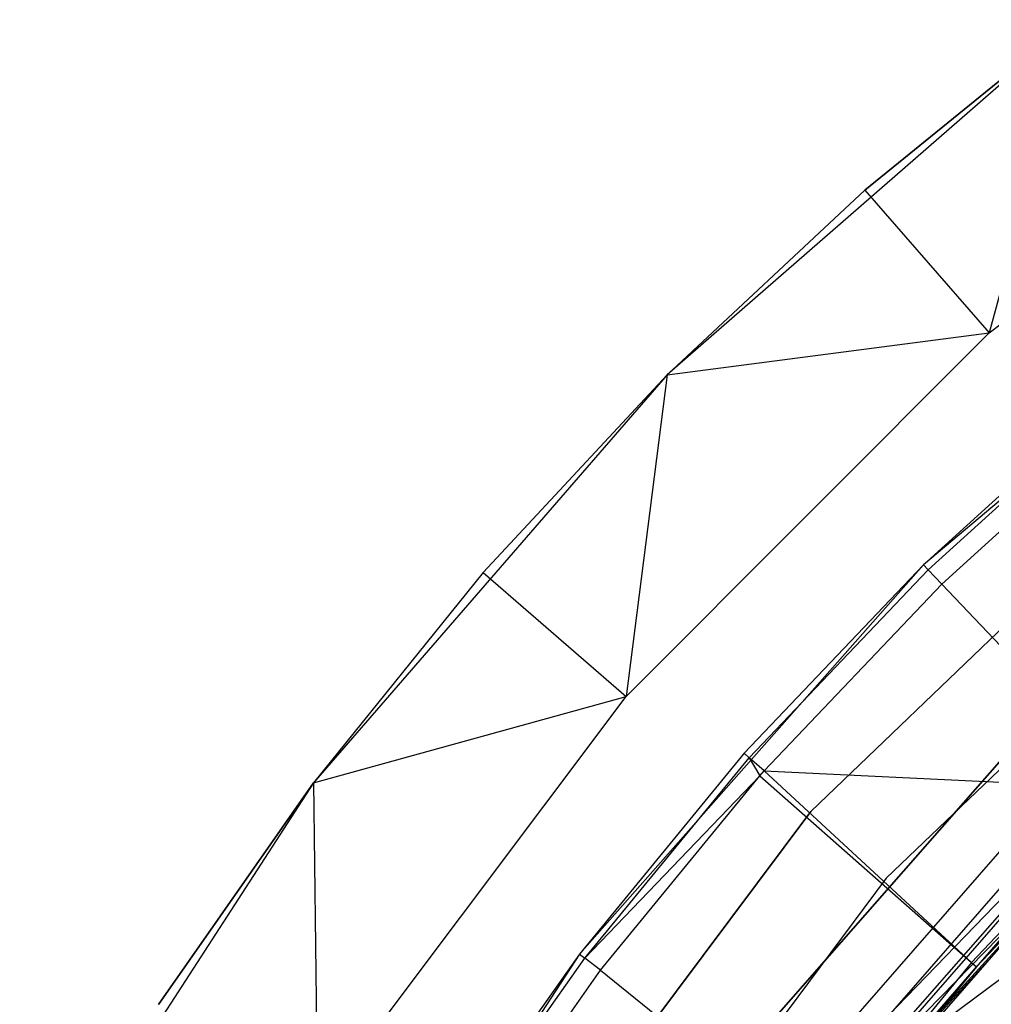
# Model space of a CAD drawing. Extents: x -3.43 to 3.43, y -2.81 to 3.33.
# Tile 14 of 36: x -2.69 to -1.92, y 1.93 to 2.71. Entities that reach past the tile are written whole.
import ezdxf

# ---------------------------------------------------------------- set-up
doc = ezdxf.new("R2010")
doc.units = 0
doc.header["$LTSCALE"] = 2.54
doc.layers.get('0').update_dxf_attribs({"color": 13, "linetype": 'CONTINUOUS'})

# ---------------------------------------------------------------- blocks, each defined once
blk = doc.blocks.new('MSR-DOWNLIGHT_PM_STL_4')
at = {"color": 0}
for p, q in [((-1.82406, 2.58101, 3.505), (-2.14696, 2.29961, 3.505)), ((-1.82406, 2.58101, 3.505), (-2.14696, 2.29961, 3.505)), ((-1.82406, 2.58101, 0.255), (-1.99042, 2.44595, 0.255)), ((-1.99042, 2.44595, 0.255), (-1.82406, 2.58101, 3.505)), ((-1.99042, 2.44595, 0.255), (-1.82406, 2.58101, 3.505)), ((-1.82406, 2.58101, 0.255), (-1.99042, 2.44595, 0.255)), ((-1.82406, 2.58101, 0.255), (-1.89187, 2.33286, 0.105)), ((-1.82406, 2.58101, 0.255), (-1.89187, 2.33286, 0.105)), ((-1.89187, 2.33286, 0.105), (-1.56683, 2.57844, 0.105)), ((-1.89187, 2.33286, 0.105), (-1.56683, 2.57844, 0.105)), ((-1.99042, 2.44595, 0.255), (-2.14696, 2.29961, 3.505)), ((-1.99042, 2.44595, 0.255), (-2.14696, 2.29961, 0.255)), ((-1.99042, 2.44595, 0.255), (-2.14696, 2.29961, 3.505)), ((-1.99042, 2.44595, 0.255), (-2.14696, 2.29961, 0.255)), ((-1.99042, 2.44595, 0.255), (-1.89187, 2.33286, 0.105)), ((-1.99042, 2.44595, 0.255), (-1.89187, 2.33286, 0.105)), ((-1.6292, 2.41423, 0.105), (-1.94392, 2.14882, 0.105)), ((-1.6292, 2.41423, 0.105), (-1.94392, 2.14882, 0.105)), ((-2.17957, 2.04444, 0.105), (-1.89187, 2.33286, 0.105)), ((-2.17957, 2.04444, 0.105), (-1.89187, 2.33286, 0.105)), ((-2.14696, 2.29961, 0.255), (-1.89187, 2.33286, 0.105)), ((-2.14696, 2.29961, 0.255), (-1.89187, 2.33286, 0.105)), ((-2.14696, 2.29961, 3.505), (-2.42754, 1.97601, 3.505)), ((-2.14696, 2.29961, 3.505), (-2.42754, 1.97601, 3.505)), ((-2.14696, 2.29961, 0.255), (-2.2929, 2.14271, 0.255)), ((-2.2929, 2.14271, 0.255), (-2.14696, 2.29961, 3.505)), ((-2.2929, 2.14271, 0.255), (-2.14696, 2.29961, 3.505)), ((-2.14696, 2.29961, 0.255), (-2.2929, 2.14271, 0.255)), ((-2.14696, 2.29961, 0.255), (-2.17957, 2.04444, 0.105)), ((-2.14696, 2.29961, 0.255), (-2.17957, 2.04444, 0.105)), ((-2.14696, 2.29961, 0.255), (-2.14696, 2.29961, 3.505)), ((-2.14696, 2.29961, 0.255), (-2.14696, 2.29961, 3.505)), ((-1.79141, 2.28727, 2.85779), (-1.94392, 2.14882, 0.105)), ((-1.79141, 2.28727, 2.85779), (-1.94392, 2.14882, 0.105)), ((-1.79141, 2.28727, 2.85779), (-1.94392, 2.14882, 2.85779)), ((-1.79141, 2.28727, 2.85779), (-1.94392, 2.14882, 2.85779)), ((-1.94018, 2.14499, 2.90374), (-1.78796, 2.28318, 2.90374)), ((-1.94018, 2.14499, 2.90374), (-1.78796, 2.28318, 2.90374)), ((-1.92917, 2.13371, 2.94723), (-1.7778, 2.27113, 2.94723)), ((-1.92917, 2.13371, 2.94723), (-1.7778, 2.27113, 2.94723)), ((-1.70526, 2.26769, 8.605), (-2.03324, 1.9535, 8.605)), ((-2.03324, 1.9535, 0.105), (-1.70526, 2.26769, 0.105)), ((-1.70526, 2.26769, 8.605), (-2.03324, 1.9535, 8.605)), ((-2.03324, 1.9535, 0.105), (-1.70526, 2.26769, 0.105)), ((-1.65488, 2.20554, 0.105), (-1.97332, 1.9005, 0.105)), ((-1.65488, 2.20554, 0.105), (-1.97332, 1.9005, 0.105)), ((-1.65488, 2.20554, 2.605), (-1.97332, 1.9005, 2.605)), ((-1.65488, 2.20554, 2.605), (-1.97332, 1.9005, 2.605)), ((-1.94392, 2.14882, 0.105), (-2.21665, 1.84041, 0.105)), ((-1.94392, 2.14882, 0.105), (-2.21665, 1.84041, 0.105)), ((-1.94392, 2.14882, 0.105), (-2.08592, 1.9996, 2.85779)), ((-1.94392, 2.14882, 2.85779), (-2.08592, 1.9996, 2.85779)), ((-1.94392, 2.14882, 0.105), (-2.08592, 1.9996, 2.85779)), ((-1.94392, 2.14882, 2.85779), (-2.08592, 1.9996, 2.85779)), ((-1.94392, 2.14882, 2.85779), (-1.94392, 2.14882, 0.105)), ((-1.94392, 2.14882, 2.85779), (-1.94392, 2.14882, 0.105)), ((-1.94392, 2.14882, 2.85779), (-1.94018, 2.14499, 2.90374)), ((-1.94392, 2.14882, 2.85779), (-1.94018, 2.14499, 2.90374)), ((-2.2929, 2.14271, 0.255), (-2.42754, 1.97601, 3.505)), ((-2.2929, 2.14271, 0.255), (-2.42754, 1.97601, 0.255)), ((-2.2929, 2.14271, 0.255), (-2.42754, 1.97601, 3.505)), ((-2.2929, 2.14271, 0.255), (-2.42754, 1.97601, 0.255)), ((-2.2929, 2.14271, 0.255), (-2.17957, 2.04444, 0.105)), ((-2.2929, 2.14271, 0.255), (-2.17957, 2.04444, 0.105)), ((-2.08191, 1.99606, 2.90374), (-1.94018, 2.14499, 2.90374)), ((-2.08191, 1.99606, 2.90374), (-1.94018, 2.14499, 2.90374)), ((-1.92917, 2.13371, 2.94723), (-1.94018, 2.14499, 2.90374)), ((-1.92917, 2.13371, 2.94723), (-1.94018, 2.14499, 2.90374)), ((-2.0701, 1.98561, 2.94723), (-1.92917, 2.13371, 2.94723)), ((-2.0701, 1.98561, 2.94723), (-1.92917, 2.13371, 2.94723)), ((-1.92917, 2.13371, 2.94723), (-1.77542, 1.97131, 3.39444)), ((-1.92917, 2.13371, 2.94723), (-1.77542, 1.97131, 3.39444)), ((-1.68194, 2.09135, 8.605), (-1.98858, 1.77442, 8.605)), ((-1.98858, 1.77442, 2.605), (-1.68194, 2.09135, 2.605)), ((-1.68194, 2.09135, 8.605), (-1.98858, 1.77442, 8.605)), ((-1.98858, 1.77442, 2.605), (-1.68194, 2.09135, 2.605)), ((-2.42754, 1.97601, 0.255), (-2.17957, 2.04444, 0.105)), ((-2.42754, 1.97601, 0.255), (-2.17957, 2.04444, 0.105)), ((-2.42433, 1.71879, 0.105), (-2.17957, 2.04444, 0.105)), ((-2.42433, 1.71879, 0.105), (-2.17957, 2.04444, 0.105)), ((-2.09807, 1.74855, 2.605), (-1.85234, 2.0285, 2.605)), ((-1.85234, 2.0285, 0.105), (-2.09807, 1.74855, 0.105)), ((-2.09807, 1.74855, 2.605), (-1.85234, 2.0285, 2.605)), ((-1.85234, 2.0285, 0.105), (-2.09807, 1.74855, 0.105)), ((-2.08592, 1.9996, 2.85779), (-2.21665, 1.84041, 0.105)), ((-2.08592, 1.9996, 2.85779), (-2.21665, 1.84041, 0.105)), ((-2.08592, 1.9996, 2.85779), (-2.21665, 1.84041, 2.85779)), ((-2.08592, 1.9996, 2.85779), (-2.21665, 1.84041, 2.85779)), ((-2.08592, 1.9996, 2.85779), (-2.08191, 1.99606, 2.90374)), ((-2.08592, 1.9996, 2.85779), (-2.08191, 1.99606, 2.90374)), ((-2.21239, 1.83717, 2.90374), (-2.08191, 1.99606, 2.90374)), ((-2.21239, 1.83717, 2.90374), (-2.08191, 1.99606, 2.90374)), ((-2.08191, 1.99606, 2.90374), (-2.07362, 1.98163, 2.94723)), ((-2.0701, 1.98561, 2.94723), (-2.08191, 1.99606, 2.90374)), ((-2.0701, 1.98561, 2.94723), (-2.08191, 1.99606, 2.90374)), ((-2.08191, 1.99606, 2.90374), (-2.07362, 1.98163, 2.94723)), ((-2.07362, 1.98163, 2.94723), (-2.0701, 1.98561, 2.94723)), ((-2.07362, 1.98163, 2.94723), (-2.0701, 1.98561, 2.94723)), ((-1.90583, 1.83383, 3.39444), (-2.0701, 1.98561, 2.94723)), ((-2.0701, 1.98561, 2.94723), (-1.77542, 1.97131, 3.39444)), ((-2.0701, 1.98561, 2.94723), (-1.77542, 1.97131, 3.39444)), ((-1.90583, 1.83383, 3.39444), (-2.0701, 1.98561, 2.94723)), ((-2.42754, 1.97601, 3.505), (-2.66037, 1.61652, 3.505)), ((-2.42754, 1.97601, 3.505), (-2.66037, 1.61652, 3.505)), ((-2.42754, 1.97601, 0.255), (-2.55023, 1.80033, 0.255)), ((-2.55023, 1.80033, 0.255), (-2.42754, 1.97601, 3.505)), ((-2.55023, 1.80033, 0.255), (-2.42754, 1.97601, 3.505)), ((-2.42754, 1.97601, 0.255), (-2.55023, 1.80033, 0.255)), ((-2.42754, 1.97601, 0.255), (-2.42754, 1.97601, 3.505)), ((-2.42754, 1.97601, 0.255), (-2.42754, 1.97601, 3.505)), ((-2.42754, 1.97601, 0.255), (-2.42433, 1.71879, 0.105)), ((-2.42754, 1.97601, 0.255), (-2.42433, 1.71879, 0.105)), ((-2.07362, 1.98163, 2.94723), (-2.21239, 1.83717, 2.90374)), ((-2.07362, 1.98163, 2.94723), (-2.21239, 1.83717, 2.90374)), ((-2.19985, 1.82762, 2.94723), (-2.07362, 1.98163, 2.94723)), ((-2.19985, 1.82762, 2.94723), (-2.07362, 1.98163, 2.94723)), ((-2.07362, 1.98163, 2.94723), (-1.90583, 1.83383, 3.39444)), ((-2.07362, 1.98163, 2.94723), (-1.90583, 1.83383, 3.39444)), ((-1.79604, 1.97166, 0.105), (-2.03441, 1.70009, 0.105)), ((-1.79604, 1.97166, 0.105), (-2.03441, 1.70009, 0.105)), ((-1.77542, 1.97131, 3.39444), (-1.90583, 1.83383, 3.39444)), ((-1.77542, 1.97131, 3.39444), (-1.90583, 1.83383, 3.39444)), ((-1.90187, 1.83034, 3.4168), (-1.77173, 1.96754, 3.4168)), ((-1.90187, 1.83034, 3.4168), (-1.77173, 1.96754, 3.4168)), ((-2.03324, 1.9535, 8.605), (-2.30504, 1.58962, 8.605)), ((-2.30504, 1.58962, 0.105), (-2.03324, 1.9535, 0.105)), ((-2.03324, 1.9535, 8.605), (-2.30504, 1.58962, 8.605)), ((-2.30504, 1.58962, 0.105), (-2.03324, 1.9535, 0.105)), ((-2.03805, 1.7445, 3.505), (-1.85208, 1.95772, 3.505)), ((-2.03805, 1.7445, 3.505), (-1.85208, 1.95772, 3.505)), ((-1.78225, 1.95774, 1.08483), (-2.03441, 1.70009, 0.105)), ((-1.78225, 1.95774, 1.08483), (-2.03441, 1.70009, 0.105)), ((-2.03324, 1.9535, 8.605), (-2.03324, 1.9535, 0.105)), ((-2.03324, 1.9535, 8.605), (-2.03324, 1.9535, 0.105)), ((-1.78225, 1.95774, 1.08483), (-1.9551, 1.76856, 1.08483)), ((-1.78225, 1.95774, 1.08483), (-1.9551, 1.76856, 1.08483)), ((-1.95427, 1.76788, 1.12476), (-1.7815, 1.95698, 1.12476)), ((-1.95427, 1.76788, 1.12476), (-1.7815, 1.95698, 1.12476)), ((-1.83836, 1.94439, 3.50119), (-2.02297, 1.73272, 3.50119)), ((-1.83836, 1.94439, 3.50119), (-2.02297, 1.73272, 3.50119)), ((-1.82673, 1.93308, 3.49036), (-2.01019, 1.72273, 3.49036)), ((-1.82673, 1.93308, 3.49036), (-2.01019, 1.72273, 3.49036)), ((-1.81896, 1.92553, 3.47413), (-2.00164, 1.71606, 3.47413)), ((-1.81896, 1.92553, 3.47413), (-2.00164, 1.71606, 3.47413)), ((-1.81623, 1.92287, 3.455), (-1.99865, 1.71372, 3.455)), ((-1.81623, 1.92287, 3.455), (-1.99865, 1.71372, 3.455)), ((-1.95427, 1.76788, 1.12476), (-1.74678, 1.92193, 2.605)), ((-1.95427, 1.76788, 1.12476), (-1.74678, 1.92193, 2.605)), ((-1.90187, 1.83034, 3.4168), (-1.81623, 1.92287, 3.455)), ((-1.90187, 1.83034, 3.4168), (-1.81623, 1.92287, 3.455)), ((-1.97332, 1.9005, 0.105), (-2.23721, 1.5472, 0.105)), ((-1.97332, 1.9005, 0.105), (-2.23721, 1.5472, 0.105)), ((-1.97332, 1.9005, 2.605), (-2.23721, 1.5472, 2.605)), ((-1.97332, 1.9005, 2.605), (-2.23721, 1.5472, 2.605)), ((-1.97332, 1.9005, 0.105), (-1.97332, 1.9005, 2.605)), ((-1.97332, 1.9005, 0.105), (-1.97332, 1.9005, 2.605)), ((-2.21665, 1.84041, 0.105), (-2.44156, 1.49559, 0.105)), ((-2.21665, 1.84041, 0.105), (-2.44156, 1.49559, 0.105)), ((-2.21665, 1.84041, 0.105), (-2.3354, 1.67211, 2.85779)), ((-2.21665, 1.84041, 2.85779), (-2.3354, 1.67211, 2.85779)), ((-2.21665, 1.84041, 0.105), (-2.3354, 1.67211, 2.85779)), ((-2.21665, 1.84041, 2.85779), (-2.3354, 1.67211, 2.85779)), ((-2.33092, 1.66919, 2.90374), (-2.21239, 1.83717, 2.90374)), ((-2.33092, 1.66919, 2.90374), (-2.21239, 1.83717, 2.90374)), ((-2.21665, 1.84041, 2.85779), (-2.21665, 1.84041, 0.105)), ((-2.21665, 1.84041, 2.85779), (-2.21665, 1.84041, 0.105)), ((-2.21665, 1.84041, 2.85779), (-2.21239, 1.83717, 2.90374)), ((-2.21665, 1.84041, 2.85779), (-2.21239, 1.83717, 2.90374)), ((-2.19985, 1.82762, 2.94723), (-2.21239, 1.83717, 2.90374)), ((-2.19985, 1.82762, 2.94723), (-2.21239, 1.83717, 2.90374)), ((-2.31772, 1.66058, 2.94723), (-2.19985, 1.82762, 2.94723)), ((-2.31772, 1.66058, 2.94723), (-2.19985, 1.82762, 2.94723)), ((-2.19985, 1.82762, 2.94723), (-2.02577, 1.68713, 3.39444)), ((-2.19985, 1.82762, 2.94723), (-2.02577, 1.68713, 3.39444)), ((-1.90583, 1.83383, 3.39444), (-2.02577, 1.68713, 3.39444)), ((-1.90583, 1.83383, 3.39444), (-2.02577, 1.68713, 3.39444)), ((-2.02577, 1.68713, 3.39444), (-1.90187, 1.83034, 3.4168)), ((-2.02577, 1.68713, 3.39444), (-1.90187, 1.83034, 3.4168)), ((-2.0128, 1.69544, 3.4168), (-1.90187, 1.83034, 3.4168)), ((-2.0128, 1.69544, 3.4168), (-1.90187, 1.83034, 3.4168)), ((-1.90187, 1.83034, 3.4168), (-1.99865, 1.71372, 3.455)), ((-1.90187, 1.83034, 3.4168), (-1.99865, 1.71372, 3.455)), ((-1.90583, 1.83383, 3.39444), (-1.90187, 1.83034, 3.4168)), ((-1.90583, 1.83383, 3.39444), (-1.90187, 1.83034, 3.4168))]:
    blk.add_line(p, q, dxfattribs=at)

msp = doc.modelspace()

# ---------------------------------------------------------------- block references
at = {"color": 0}
msp.add_blockref('MSR-DOWNLIGHT_PM_STL_4', (-0.02658, 0.12697, -10.41735), dxfattribs=at)

doc.saveas('drawing.dxf')
